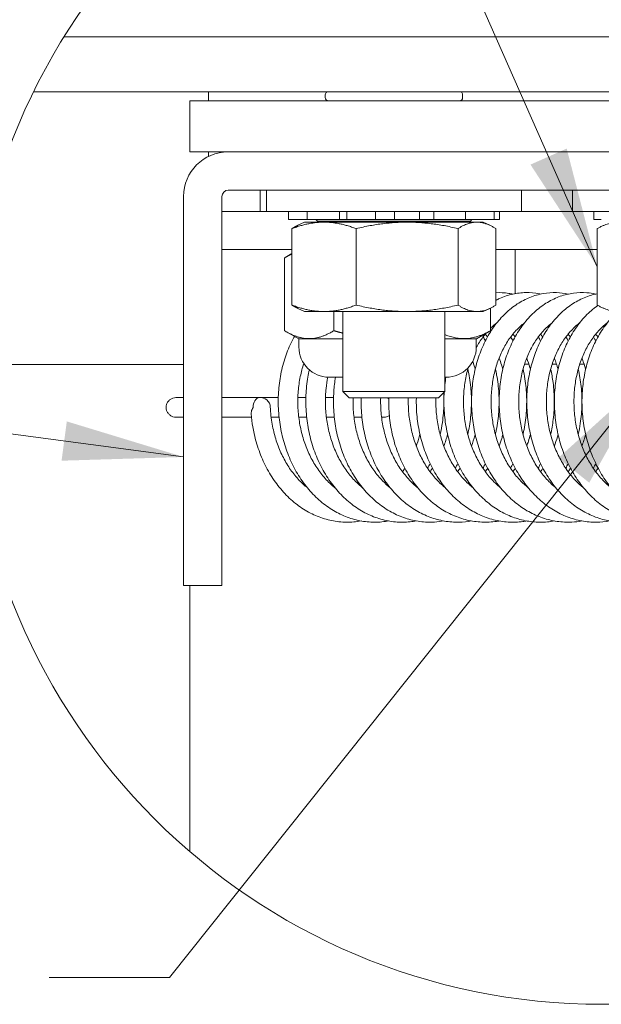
# Model space of a CAD drawing. Header units: inches. Extents: x 15 to 394, y 11 to 241.
# Tile 61 of 83: x 366 to 377, y 56 to 75. Entities that reach past the tile are written whole.
import ezdxf

# ---------------------------------------------------------------- set-up
doc = ezdxf.new("R2010")
doc.units = ezdxf.units.IN
doc.header["$LTSCALE"] = 24
doc.header["$MEASUREMENT"] = 0
doc.layers.get('0').update_dxf_attribs({"lineweight": 0})
for name, color, linetype, lineweight in [('Detail Boundary (ANSI)', 7, 'Continuous', 5), ('Hatch (ANSI)', 7, 'Continuous', 5), ('Symbol (ANSI)', 7, 'Continuous', 5), ('Visible (ANSI)', 7, 'Continuous', 5)]:
    doc.layers.add(name, color=color, linetype=linetype, lineweight=lineweight)
doc.styles.add('ROMANS', font='tahoma.ttf')
doc.dimstyles.new('Default (ANSI)$7', dxfattribs={"dimscale": 24, "dimtxt": 0.07, "dimasz": 0.098425, "dimexe": 0.125, "dimexo": 0.0625, "dimgap": 0.031496, "dimtad": 0, "dimtih": 1, "dimtoh": 1, "dimrnd": 1e-08, "dimzin": 0, "dimdsep": 46, "dimtxsty": 'ROMANS', "dimblk": 'Filled-1', "dimcen": 0.09, "dimdle": 0.393701, "dimclrd": 256, "dimclre": 256, "dimclrt": 256, "dimadec": 0, "dimazin": 0, "dimtfac": 0.928571, "dimtofl": 0, "dimtmove": 0, "dimatfit": 3, "dimfxl": 0, "dimtolj": 1, "dimtzin": 0, "dimlwd": -1, "dimlwe": -1, "dimarcsym": 0})

# ---------------------------------------------------------------- blocks, each defined once
blk = doc.blocks.new('Filled-1')
at = {"color": 0}
for p, q in [((0, 0), (-1, 0.1786)), ((-1, 0.1786), (-1, -0.1786)), ((-1, 0), (0, 0)), ((-1, -0.1786), (0, 0))]:
    blk.add_line(p, q, dxfattribs=at)
at = {"color": 0, "flags": 128}
blk.add_lwpolyline([(-1, -0.1786), (0, 0)], dxfattribs=at)
at = {"color": 0}
blk.add_solid([(-1, -0.1786), (0, 0), (-1, 0.1786), (-1, -0.1786)], dxfattribs=at)
blk = doc.blocks.new('2dTransSymbol1')
at = {"layer": 'Detail Boundary (ANSI)'}
blk.add_circle((15.71051, 2.83423), 0.51744, dxfattribs=at)

msp = doc.modelspace()

# ---------------------------------------------------------------- hatches: boundary and pattern name
at = {"layer": 'Hatch (ANSI)'}
h = msp.add_hatch(dxfattribs=at)
h.set_pattern_fill('ANSI31', color=256, scale=192, style=0)
edge = h.paths.add_edge_path()
edge.add_ellipse((377.0523, 68.0216), major_axis=(-11.1494, 5.4692), ratio=1, start_angle=354.34512, end_angle=360)
edge.add_line((365.903, 73.4908), (385.2176, 73.4908))
edge.add_ellipse((385.2176, 72.7408), major_axis=(0, 0.75), ratio=1, start_angle=270, end_angle=360, ccw=False)
edge.add_line((385.9676, 72.7408), (385.9676, 59.3764))
edge.add_ellipse((377.0523, 68.0216), major_axis=(9.9873, -7.3807), ratio=1, start_angle=352.34615, end_angle=360)
edge.add_line((387.0396, 60.6409), (387.0396, 72.7408))
edge.add_ellipse((385.2176, 72.7408), major_axis=(1.822, 0), ratio=1, start_angle=0, end_angle=90)
edge.add_line((385.2176, 74.5628), (366.4961, 74.5628))

# ---------------------------------------------------------------- linework, layer by layer
at = {"layer": 'Visible (ANSI)'}
for p, q in [((385.2176, 74.5628), (366.4961, 74.5628)), ((365.903, 73.4908), (385.2176, 73.4908)), ((371.6196, 73.3748), (371.6196, 73.4268)), ((374.3156, 73.3748), (374.3156, 73.4268)), ((368.9676, 73.3108), (368.9676, 72.3108)), ((382.9676, 73.3108), (368.9676, 73.3108)), ((368.9676, 72.3108), (382.9676, 72.3108)), ((382.8436, 72.3108), (369.7184, 72.3108)), ((368.8436, 65.3108), (368.8436, 71.436)), ((369.5936, 71.436), (369.5936, 65.3108)), ((369.7184, 71.5608), (382.8436, 71.5608)), ((370.3436, 71.1448), (370.3436, 71.5608)), ((370.4676, 71.5608), (370.4676, 71.1448)), ((375.4676, 71.5608), (375.4676, 71.1448)), ((376.4676, 71.5608), (376.4676, 71.1448)), ((369.5936, 71.1448), (370.4676, 71.1448)), ((375.4676, 71.1448), (370.4676, 71.1448)), ((370.8997, 71.1448), (370.8997, 70.9848)), ((371.267, 71.1448), (371.267, 70.9848)), ((371.9013, 71.1448), (371.9013, 70.9848)), ((372.0471, 71.1448), (372.0471, 70.9848)), ((372.6082, 71.1448), (372.6082, 70.9848)), ((372.9763, 70.9848), (372.9763, 71.1448)), ((373.4696, 71.1448), (373.4696, 70.9848)), ((373.7513, 70.9848), (373.7513, 71.1448)), ((374.3689, 71.1448), (374.3689, 70.9848)), ((374.9356, 71.1448), (374.9356, 70.9848)), ((375.0355, 71.1448), (375.0355, 70.9848)), ((375.4676, 71.1448), (376.4676, 71.1448)), ((381.4676, 71.1448), (376.4676, 71.1448)), ((376.8907, 71.1448), (376.8907, 70.9848)), ((370.9015, 70.9848), (370.8997, 70.9848)), ((370.9015, 70.9848), (370.9191, 70.9848)), ((371.1009, 70.9848), (370.9191, 70.9848)), ((371.2176, 70.9336), (371.0858, 70.8721)), ((371.1009, 70.9848), (371.267, 70.9848)), ((374.7176, 70.9336), (371.2176, 70.9336)), ((371.3017, 70.9848), (371.267, 70.9848)), ((371.3017, 70.9848), (371.3763, 70.9848)), ((371.6012, 70.9848), (371.3763, 70.9848)), ((371.4677, 70.9549), (371.44, 70.9848)), ((374.4676, 70.9549), (371.4677, 70.9549)), ((371.4677, 70.9336), (371.4677, 70.9549)), ((371.6012, 70.9848), (371.9013, 70.9848)), ((372.0471, 70.9848), (371.9013, 70.9848)), ((372.1483, 70.9848), (372.0471, 70.9848)), ((372.1483, 70.9848), (372.26, 70.9848)), ((372.4675, 70.9848), (372.26, 70.9848)), ((372.4675, 70.9848), (372.6082, 70.9848)), ((372.9763, 70.9848), (372.6082, 70.9848)), ((372.9763, 70.9848), (373.0327, 70.9848)), ((373.2145, 70.9848), (373.0327, 70.9848)), ((373.2145, 70.9848), (373.3332, 70.9848)), ((373.4696, 70.9848), (373.3332, 70.9848)), ((373.7513, 70.9848), (373.4696, 70.9848)), ((373.7513, 70.9848), (373.9897, 70.9848)), ((374.2145, 70.9848), (373.9897, 70.9848)), ((374.2145, 70.9848), (374.3085, 70.9848)), ((374.3689, 70.9848), (374.3085, 70.9848)), ((374.3689, 70.9848), (374.6729, 70.9848)), ((374.4676, 70.9549), (374.4953, 70.9848)), ((374.4676, 70.9336), (374.4676, 70.9549)), ((374.8804, 70.9848), (374.6729, 70.9848)), ((374.7176, 70.9336), (374.8494, 70.8721)), ((374.8804, 70.9848), (374.9245, 70.9848)), ((374.9356, 70.9848), (374.9245, 70.9848)), ((375.0355, 70.9848), (374.9356, 70.9848)), ((377.0354, 70.9848), (376.8907, 70.9848)), ((370.9684, 70.8071), (370.9684, 69.3081)), ((372.2257, 70.8071), (372.2257, 69.3081)), ((374.2249, 70.8071), (374.2249, 69.3081)), ((374.9669, 69.3081), (374.9669, 70.8071)), ((376.9557, 70.8071), (376.9557, 69.3081)), ((370.9684, 70.3948), (369.5936, 70.3948)), ((370.9684, 70.3174), (370.8513, 70.2498)), ((376.9557, 70.3948), (374.9669, 70.3948)), ((375.3436, 70.3948), (375.3436, 69.5318)), ((370.8237, 70.2335), (370.8237, 68.8061)), ((371.2176, 69.1816), (371.0858, 69.2431)), ((374.7176, 69.1816), (371.2176, 69.1816)), ((371.7892, 69.1816), (371.7892, 68.8061)), ((371.9676, 67.6164), (371.9676, 69.1816)), ((373.9676, 67.6164), (373.9676, 69.1816)), ((374.7176, 69.1816), (374.8494, 69.2431)), ((374.8635, 69.2498), (374.8635, 68.8061)), ((371.1025, 68.6448), (370.8513, 68.7898)), ((374.5847, 68.6448), (374.8359, 68.7898)), ((371.1025, 68.6448), (371.9676, 68.6448)), ((371.1042, 68.4868), (371.1042, 68.6448)), ((373.9676, 68.6448), (374.5847, 68.6448)), ((374.5842, 68.4868), (374.5842, 68.6448)), ((375.3436, 68.6857), (375.3436, 68.6829)), ((364.6344, 68.1454), (368.8436, 68.1454)), ((375.6147, 68.1528), (375.5302, 68.1528)), ((376.1562, 68.1528), (376.0718, 68.1528)), ((376.6978, 68.1528), (376.6133, 68.1528)), ((371.9676, 67.8948), (371.6962, 67.8948)), ((373.9922, 67.8948), (373.9676, 67.8948)), ((371.9676, 67.6164), (373.9676, 67.6164)), ((372.0932, 67.4908), (371.9676, 67.6164)), ((373.842, 67.4908), (373.9676, 67.6164)), ((368.694, 67.4944), (368.8436, 67.4944)), ((370.3398, 67.4944), (369.5936, 67.4944)), ((370.3645, 67.4944), (370.7004, 67.4944)), ((371.0845, 67.4944), (371.2419, 67.4944)), ((371.6261, 67.4944), (371.7835, 67.4944)), ((373.842, 67.4908), (372.0932, 67.4908)), ((368.8436, 67.1112), (368.694, 67.1112)), ((370.1738, 67.1112), (369.5936, 67.1112)), ((370.7154, 67.1112), (370.5603, 67.1112)), ((371.2569, 67.1112), (371.1018, 67.1112)), ((371.7985, 67.1112), (371.6434, 67.1112)), ((372.34, 67.1112), (372.1849, 67.1112)), ((372.7755, 67.1112), (372.7265, 67.1112)), ((368.8436, 63.8108), (368.8436, 65.3108)), ((369.5936, 65.3108), (369.5936, 63.8108)), ((368.8436, 63.8108), (369.5936, 63.8108)), ((368.9676, 58.5951), (368.9676, 63.8108))]:
    msp.add_line(p, q, dxfattribs=at)
for centre, radius, start, end in [((371.6836, 73.4268), 0.064, 90, 180), ((371.6836, 73.3748), 0.064, 180, 270), ((374.2516, 73.4268), 0.064, 0, 90), ((374.2516, 73.3748), 0.064, 270, 0), ((369.7184, 71.436), 0.8748, 90, 180), ((369.7184, 71.436), 0.1248, 90, 180), ((371.6962, 68.4868), 0.592, 180, 270), ((373.9922, 68.4868), 0.592, 270, 0), ((370.3521, 67.3028), 0.192, 2.39814, 95.67045)]:
    msp.add_arc(centre, radius, start, end, dxfattribs=at)
for centre, major_axis, ratio, start_param, end_param in [((369.3289, 71.1375), (0, -2.9921), 0.0012735, 2.383762, 2.475896), ((369.3289, 71.1375), (0, -2.9921), 0.0012735, 1.9413366, 1.9737294), ((370.3521, 67.3028), (-0.019, 0.1911), 0.7588299, 0, 1.4955923), ((372.7755, 67.3028), (0, 0.1916), 0.9852971, 0.1942101, 0.3610679), ((372.7755, 67.3028), (0, 0.1916), 0.9852971, 5.7832316, 6.0889752), ((372.7755, 67.3028), (0, 0.1916), 0.9852971, 2.8743649, 3.7183163)]:
    msp.add_ellipse(centre, major_axis=major_axis, ratio=ratio, start_param=start_param, end_param=end_param, dxfattribs=at)
for points, weights in [([(370.9684, 70.8071), (371.5971, 71.0427), (372.2257, 70.8071)], [1, 1.15470053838, 1]), ([(371.0858, 70.8721), (371.0292, 70.8457), (370.9684, 70.8071)], [1.03838962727, 1.02245385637, 1]), ([(372.2257, 70.8071), (373.2253, 71.0427), (374.2249, 70.8071)], [1, 1.15470053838, 1]), ([(374.2249, 70.8071), (374.5959, 71.0427), (374.9669, 70.8071)], [1, 1.15470053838, 1]), ([(376.9557, 70.8071), (377.3748, 71.0427), (377.794, 70.8071)], [1, 1.15470053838, 1]), ([(370.9684, 70.3103), (370.8985, 70.2787), (370.8237, 70.2335)], [1.03673668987, 1.02135442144, 1.00016401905]), ([(370.9684, 69.3081), (371.0292, 69.2695), (371.0858, 69.2431)], [1, 1.02245385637, 1.03838962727]), ([(372.2257, 69.3081), (371.5971, 69.0725), (370.9684, 69.3081)], [1, 1.15470053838, 1]), ([(374.2249, 69.3081), (373.2253, 69.0725), (372.2257, 69.3081)], [1, 1.15470053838, 1]), ([(374.9669, 69.3081), (374.5959, 69.0725), (374.2249, 69.3081)], [1, 1.15470053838, 1]), ([(377.794, 69.3081), (377.3748, 69.0725), (376.9557, 69.3081)], [1, 1.15470053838, 1]), ([(370.8237, 68.8061), (371.3065, 68.5147), (371.7892, 68.8061)], [1.00014442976, 1.1547635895, 1.00014440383]), ([(371.7892, 68.8061), (371.8803, 68.7799), (371.9676, 68.7582)], [1.00014440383, 1.0123714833, 1.02266476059]), ([(373.9676, 68.7295), (374.4004, 68.5498), (374.8635, 68.8061)], [1.03662795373, 1.13363447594, 1.00014440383]), ([(374.8635, 68.8061), (374.8496, 68.7978), (374.8359, 68.7898)], [1.00014440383, 1.0040133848, 1.00768874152])]:
    msp.add_rational_spline(points, weights, degree=2, dxfattribs=at)
for points, knots in [([(376.6555, 65.0771), (376.5903, 65.0653), (376.5245, 65.0578), (376.3619, 65.0499), (376.265, 65.0545), (376.0729, 65.082), (375.9778, 65.1049), (375.791, 65.1688), (375.6994, 65.2098), (375.5217, 65.3092), (375.4357, 65.3678), (375.2713, 65.5011), (375.193, 65.5761), (375.0464, 65.7405), (374.9782, 65.8301), (374.8535, 66.0214), (374.7972, 66.1232), (374.6979, 66.3362), (374.655, 66.4473), (374.5836, 66.6761), (374.5551, 66.7937), (374.513, 67.0322), (374.4995, 67.1531), (374.4876, 67.3952), (374.4893, 67.5164), (374.5077, 67.7559), (374.5244, 67.8743), (374.5725, 68.1053), (374.6038, 68.2179), (374.6803, 68.4344), (374.7255, 68.5383), (374.8285, 68.7345), (374.8863, 68.8269), (375.0129, 68.9973), (375.0816, 69.0754), (375.2279, 69.215), (375.3053, 69.2766), (375.4662, 69.3815), (375.5495, 69.425), (375.7195, 69.493), (375.806, 69.5178), (375.9799, 69.5486), (376.0673, 69.555), (376.2317, 69.5497), (376.3088, 69.54), (376.3848, 69.5234)], [29.7013189, 29.7013189, 29.7013189, 29.7013189, 29.8061206, 29.8061206, 29.9595249, 29.9595249, 30.1132972, 30.1132972, 30.2687587, 30.2687587, 30.4266468, 30.4266468, 30.5869829, 30.5869829, 30.7492716, 30.7492716, 30.9128479, 30.9128479, 31.0771426, 31.0771426, 31.2417796, 31.2417796, 31.4065561, 31.4065561, 31.5713803, 31.5713803, 31.7362026, 31.7362026, 31.9009433, 31.9009433, 32.0654059, 32.0654059, 32.229167, 32.229167, 32.3914735, 32.3914735, 32.5512728, 32.5512728, 32.7075704, 32.7075704, 32.8601059, 32.8601059, 33.0098474, 33.0098474, 33.1427266, 33.1427266, 33.1427266, 33.1427266]), ([(374.9669, 69.5512), (375.0516, 69.5555), (375.1368, 69.5512), (375.2479, 69.5342), (375.2749, 69.5292), (375.3017, 69.5234)], [45.51639052, 45.51639052, 45.51639052, 45.51639052, 45.6622271, 45.6622271, 45.70908596, 45.70908596, 45.70908596, 45.70908596]), ([(374.9669, 69.4009), (374.9911, 69.4136), (375.0157, 69.4255), (375.1237, 69.4741), (375.2097, 69.5029), (375.3832, 69.5415), (375.4705, 69.5517), (375.6446, 69.5537), (375.7313, 69.5457), (375.8256, 69.5271), (375.8344, 69.5253), (375.8432, 69.5234)], [38.91243316, 38.91243316, 38.91243316, 38.91243316, 38.95808351, 38.95808351, 39.1113761, 39.1113761, 39.26156651, 39.26156651, 39.41048612, 39.41048612, 39.42590749, 39.42590749, 39.42590749, 39.42590749]), ([(377.1971, 65.0771), (377.1117, 65.0617), (377.0252, 65.0536), (376.8421, 65.0521), (376.7454, 65.0605), (376.5542, 65.0958), (376.4596, 65.1226), (376.2744, 65.194), (376.1839, 65.2388), (376.0086, 65.3455), (375.924, 65.4077), (375.763, 65.5479), (375.6867, 65.6261), (375.5444, 65.7966), (375.4785, 65.889), (375.359, 66.0853), (375.3054, 66.1893), (375.2118, 66.4061), (375.1719, 66.5189), (375.1065, 66.7502), (375.0811, 66.8688), (375.0454, 67.1085), (375.0351, 67.2298), (375.0296, 67.4718), (375.0345, 67.5927), (375.0592, 67.8309), (375.0791, 67.9483), (375.1333, 68.1768), (375.1676, 68.2878), (375.2499, 68.5005), (375.2978, 68.6022), (375.4061, 68.7934), (375.4663, 68.883), (375.5975, 69.0472), (375.6682, 69.1221), (375.818, 69.2546), (375.8969, 69.3125), (376.0602, 69.4096), (376.1445, 69.4493), (376.3157, 69.5094), (376.4025, 69.5303), (376.5767, 69.5533), (376.664, 69.5558), (376.8096, 69.5447), (376.8683, 69.5361), (376.9263, 69.5234)], [23.4181248, 23.4181248, 23.4181248, 23.4181248, 23.5553629, 23.5553629, 23.7087193, 23.7087193, 23.8627529, 23.8627529, 24.0186897, 24.0186897, 24.1771149, 24.1771149, 24.3379155, 24.3379155, 24.500531, 24.500531, 24.6643002, 24.6643002, 24.8286919, 24.8286919, 24.9933705, 24.9933705, 25.1581623, 25.1581623, 25.3229901, 25.3229901, 25.4878042, 25.4878042, 25.6525084, 25.6525084, 25.8168681, 25.8168681, 25.9803969, 25.9803969, 26.142268, 26.142268, 26.3013974, 26.3013974, 26.4568849, 26.4568849, 26.6087073, 26.6087073, 26.7580919, 26.7580919, 26.8595372, 26.8595372, 26.8595372, 26.8595372]), ([(377.7386, 65.0771), (377.7288, 65.0753), (377.719, 65.0737), (377.6131, 65.0567), (377.516, 65.0505), (377.3225, 65.0567), (377.2261, 65.0691), (377.0358, 65.112), (376.9419, 65.1426), (376.7585, 65.2216), (376.669, 65.2702), (376.4964, 65.3841), (376.4134, 65.4498), (376.2559, 65.5967), (376.1816, 65.6781), (376.0438, 65.8545), (375.9804, 65.9495), (375.8661, 66.1507), (375.8153, 66.2568), (375.7275, 66.4771), (375.6906, 66.5914), (375.6314, 66.825), (375.6092, 66.9444), (375.5798, 67.1851), (375.5727, 67.3065), (375.5737, 67.5483), (375.5817, 67.6687), (375.6128, 67.9053), (375.6357, 68.0216), (375.696, 68.2472), (375.7333, 68.3565), (375.8213, 68.5652), (375.8719, 68.6645), (375.9853, 68.8505), (376.0479, 68.9372), (376.1834, 69.0951), (376.2561, 69.1665), (376.4092, 69.2918), (376.4895, 69.3459), (376.6549, 69.4354), (376.7399, 69.471), (376.8694, 69.5103), (376.9124, 69.521), (376.9557, 69.5294)], [17.1349353, 17.1349353, 17.1349353, 17.1349353, 17.1506928, 17.1506928, 17.3045683, 17.3045683, 17.4579449, 17.4579449, 17.6122958, 17.6122958, 17.7687342, 17.7687342, 17.9276906, 17.9276906, 18.0889292, 18.0889292, 18.2518412, 18.2518412, 18.4157796, 18.4157796, 18.5802535, 18.5802535, 18.7449661, 18.7449661, 18.9097699, 18.9097699, 19.0745994, 19.0745994, 19.2394014, 19.2394014, 19.4040591, 19.4040591, 19.5682945, 19.5682945, 19.731554, 19.731554, 19.8929399, 19.8929399, 20.0513565, 20.0513565, 20.2060313, 20.2060313, 20.2814427, 20.2814427, 20.2814427, 20.2814427]), ([(378.2802, 65.0771), (378.2501, 65.0717), (378.2198, 65.0671), (378.0932, 65.052), (377.9961, 65.0498), (377.803, 65.0638), (377.707, 65.08), (377.5178, 65.1306), (377.4247, 65.1651), (377.2432, 65.2516), (377.1549, 65.3038), (376.9851, 65.425), (376.9038, 65.4941), (376.7501, 65.6476), (376.678, 65.7321), (376.5448, 65.9141), (376.4839, 66.0117), (376.375, 66.2173), (376.327, 66.3254), (376.2452, 66.5491), (376.2113, 66.6647), (376.1583, 66.9003), (376.1393, 67.0204), (376.1163, 67.2618), (376.1124, 67.3833), (376.1197, 67.6245), (376.1309, 67.7442), (376.1682, 67.9791), (376.1943, 68.0941), (376.2606, 68.3166), (376.3008, 68.4241), (376.3943, 68.6284), (376.4476, 68.7253), (376.566, 68.9058), (376.6309, 68.9894), (376.7705, 69.1408), (376.845, 69.2088), (376.9387, 69.2794), (376.9536, 69.2903), (376.9687, 69.3009)], [10.8517558, 10.8517558, 10.8517558, 10.8517558, 10.9001035, 10.9001035, 11.0537508, 11.0537508, 11.2072153, 11.2072153, 11.3619343, 11.3619343, 11.5188935, 11.5188935, 11.6783692, 11.6783692, 11.8400175, 11.8400175, 12.0031965, 12.0031965, 12.1672821, 12.1672821, 12.3318251, 12.3318251, 12.4965655, 12.4965655, 12.6613787, 12.6613787, 12.8262077, 12.8262077, 12.9909927, 12.9909927, 13.1555919, 13.1555919, 13.3196788, 13.3196788, 13.4826286, 13.4826286, 13.6434784, 13.6434784, 13.6736056, 13.6736056, 13.6736056, 13.6736056]), ([(378.6024, 65.0537), (378.5282, 65.0512), (378.4539, 65.0541), (378.2837, 65.0733), (378.1882, 65.0935), (378.0004, 65.1517), (377.9081, 65.19), (377.7287, 65.2839), (377.6417, 65.3398), (377.4749, 65.468), (377.3953, 65.5406), (377.2456, 65.7004), (377.1757, 65.7878), (377.0474, 65.9753), (376.9891, 66.0753), (376.8857, 66.2853), (376.8406, 66.3952), (376.7647, 66.6219), (376.7339, 66.7387), (376.6872, 66.9761), (376.6713, 67.0967), (376.6548, 67.3386), (376.6541, 67.4599), (376.6678, 67.7003), (376.6822, 67.8193), (376.7257, 68.052), (376.7548, 68.1657), (376.827, 68.3849), (376.8701, 68.4903), (376.9691, 68.6901), (377.025, 68.7844), (377.1482, 68.9592), (377.2153, 69.0397), (377.3113, 69.1364), (377.3355, 69.1594), (377.3602, 69.1816)], [4.6851449, 4.6851449, 4.6851449, 4.6851449, 4.8029251, 4.8029251, 4.9565433, 4.9565433, 5.1116753, 5.1116753, 5.2691672, 5.2691672, 5.4291458, 5.4291458, 5.5911739, 5.5911739, 5.7545916, 5.7545916, 5.9188042, 5.9188042, 6.083405, 6.083405, 6.2481678, 6.2481678, 6.4129882, 6.4129882, 6.5778143, 6.5778143, 6.7425764, 6.7425764, 6.9071031, 6.9071031, 7.0710137, 7.0710137, 7.2336102, 7.2336102, 7.2868532, 7.2868532, 7.2868532, 7.2868532]), ([(374.8635, 68.8531), (374.8658, 68.8553), (374.868, 68.8575), (374.9076, 68.896), (374.9462, 68.9292), (374.9857, 68.9592)], [38.66013344, 38.66013344, 38.66013344, 38.66013344, 38.66650471, 38.66650471, 38.77313831, 38.77313831, 38.77313831, 38.77313831]), ([(375.603, 65.7266), (375.5526, 65.7669), (375.5038, 65.8113), (375.3962, 65.922), (375.3388, 65.9908), (375.2329, 66.1388), (375.1843, 66.2178), (375.0969, 66.3844), (375.058, 66.4719), (374.991, 66.6532), (374.9628, 66.7471), (374.9178, 66.9387), (374.9009, 67.0365), (374.8788, 67.2336), (374.8735, 67.3329), (374.8747, 67.5304), (374.8812, 67.6286), (374.9055, 67.8212), (374.9233, 67.9157), (374.9695, 68.0984), (374.998, 68.1867), (375.0646, 68.3549), (375.1028, 68.4348), (375.1875, 68.5843), (375.2341, 68.654), (375.3345, 68.7815), (375.3883, 68.8394), (375.4716, 68.9149), (375.4992, 68.9379), (375.5272, 68.9592)], [30.4209986, 30.4209986, 30.4209986, 30.4209986, 30.5427592, 30.5427592, 30.700827, 30.700827, 30.8573845, 30.8573845, 31.013163, 31.013163, 31.1685961, 31.1685961, 31.3239031, 31.3239031, 31.4791705, 31.4791705, 31.6344177, 31.6344177, 31.7896523, 31.7896523, 31.9449287, 31.9449287, 32.1004274, 32.1004274, 32.256572, 32.256572, 32.4141974, 32.4141974, 32.4899501, 32.4899501, 32.4899501, 32.4899501]), ([(376.1445, 65.7265), (376.0813, 65.7772), (376.0206, 65.8342), (375.9039, 65.9617), (375.8482, 66.0326), (375.7457, 66.1845), (375.6989, 66.2654), (375.6153, 66.4352), (375.5785, 66.5241), (375.5157, 66.7078), (375.4897, 66.8026), (375.449, 66.9957), (375.4344, 67.094), (375.4168, 67.2916), (375.4138, 67.3908), (375.4196, 67.5878), (375.4283, 67.6854), (375.4569, 67.8765), (375.4769, 67.9699), (375.5273, 68.1502), (375.5577, 68.237), (375.628, 68.4019), (375.6679, 68.4799), (375.7559, 68.6254), (375.804, 68.6929), (375.9071, 68.8158), (375.9622, 68.8712), (376.0358, 68.9334), (376.0522, 68.9466), (376.0688, 68.9592)], [24.1378072, 24.1378072, 24.1378072, 24.1378072, 24.2905281, 24.2905281, 24.4482285, 24.4482285, 24.6045872, 24.6045872, 24.7602724, 24.7602724, 24.9156689, 24.9156689, 25.0709643, 25.0709643, 25.2262274, 25.2262274, 25.381471, 25.381471, 25.5367068, 25.5367068, 25.6920067, 25.6920067, 25.8475878, 25.8475878, 26.0039392, 26.0039392, 26.1619985, 26.1619985, 26.2067706, 26.2067706, 26.2067706, 26.2067706]), ([(376.6861, 65.7265), (376.6761, 65.7345), (376.6662, 65.7427), (376.5912, 65.8059), (376.5289, 65.8677), (376.4126, 66.0027), (376.3585, 66.0757), (376.2595, 66.2314), (376.2146, 66.3139), (376.135, 66.4868), (376.1002, 66.577), (376.0416, 66.7629), (376.0177, 66.8585), (375.9815, 67.0529), (375.9691, 67.1516), (375.9561, 67.3495), (375.9554, 67.4486), (375.9657, 67.6448), (375.9767, 67.7419), (376.0096, 67.9312), (376.0317, 68.0236), (376.0861, 68.2012), (376.1185, 68.2864), (376.1925, 68.4478), (376.2341, 68.5239), (376.3252, 68.6653), (376.3748, 68.7304), (376.4805, 68.8487), (376.5368, 68.9016), (376.6002, 68.9515), (376.6052, 68.9554), (376.6103, 68.9592)], [17.8546186, 17.8546186, 17.8546186, 17.8546186, 17.8787201, 17.8787201, 18.0382091, 18.0382091, 18.1955801, 18.1955801, 18.3517652, 18.3517652, 18.5073713, 18.5073713, 18.6627381, 18.6627381, 18.8180244, 18.8180244, 18.9732835, 18.9732835, 19.1285237, 19.1285237, 19.2837633, 19.2837633, 19.4390946, 19.4390946, 19.5947761, 19.5947761, 19.7513692, 19.7513692, 19.9099217, 19.9099217, 19.9235908, 19.9235908, 19.9235908, 19.9235908]), ([(377.2276, 65.7265), (377.2047, 65.7449), (377.1821, 65.7641), (377.0961, 65.8415), (377.0353, 65.9056), (376.9222, 66.0449), (376.8698, 66.1199), (376.7745, 66.2792), (376.7315, 66.3634), (376.6558, 66.5391), (376.6231, 66.6306), (376.5688, 66.8185), (376.5471, 66.9149), (376.5154, 67.1104), (376.5053, 67.2094), (376.4968, 67.4073), (376.4984, 67.5063), (376.5132, 67.7016), (376.5263, 67.7979), (376.5636, 67.9853), (376.5877, 68.0764), (376.6461, 68.2512), (376.6804, 68.3349), (376.7579, 68.4926), (376.8012, 68.5667), (376.8953, 68.7038), (376.9463, 68.7667), (377.0486, 68.8739), (377.0994, 68.9194), (377.1518, 68.9592)], [11.5714368, 11.5714368, 11.5714368, 11.5714368, 11.6268215, 11.6268215, 11.7858106, 11.7858106, 11.9428877, 11.9428877, 12.098922, 12.098922, 12.2544618, 12.2544618, 12.4098047, 12.4098047, 12.5650836, 12.5650836, 12.7203389, 12.7203389, 12.8755763, 12.8755763, 13.0308227, 13.0308227, 13.1861948, 13.1861948, 13.3419975, 13.3419975, 13.4988715, 13.4988715, 13.6404038, 13.6404038, 13.6404038, 13.6404038]), ([(374.584, 68.4741), (374.6235, 68.5476), (374.667, 68.6164), (374.7322, 68.7046), (374.7512, 68.7288), (374.7707, 68.7522)], [38.35938616, 38.35938616, 38.35938616, 38.35938616, 38.50925918, 38.50925918, 38.5687269, 38.5687269, 38.5687269, 38.5687269]), ([(375.8432, 68.7394), (375.8436, 68.7389), (375.844, 68.7385), (375.8586, 68.7206), (375.8724, 68.7028), (375.8861, 68.6845)], [46.265016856, 46.265016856, 46.265016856, 46.265016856, 46.266254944, 46.266254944, 46.30981594, 46.30981594, 46.30981594, 46.30981594]), ([(376.3848, 68.7394), (376.3952, 68.7266), (376.4055, 68.7136), (376.4197, 68.6951), (376.4237, 68.6898), (376.4276, 68.6845)], [39.981832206, 39.981832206, 39.981832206, 39.981832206, 40.014009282, 40.014009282, 40.026631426, 40.026631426, 40.026631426, 40.026631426]), ([(372.8648, 65.0771), (372.8453, 65.0736), (372.8258, 65.0705), (372.7101, 65.0542), (372.613, 65.0498), (372.4196, 65.0598), (372.3234, 65.074), (372.1337, 65.1205), (372.0402, 65.153), (371.8576, 65.2355), (371.7687, 65.2859), (371.5973, 65.4032), (371.5151, 65.4706), (371.3594, 65.6206), (371.2862, 65.7035), (371.1505, 65.8825), (371.0883, 65.9788), (370.9766, 66.1821), (370.9271, 66.2892), (370.8421, 66.5111), (370.8066, 66.6261), (370.7504, 66.8607), (370.7296, 66.9804), (370.7033, 67.2215), (370.6977, 67.3429), (370.7017, 67.5845), (370.7113, 67.7046), (370.7453, 67.9404), (370.7697, 68.0561), (370.8328, 68.2803), (370.8715, 68.3887), (370.9474, 68.5618), (370.981, 68.6292), (371.0175, 68.6939)], [73.6836051, 73.6836051, 73.6836051, 73.6836051, 73.7148338, 73.7148338, 73.8685933, 73.8685933, 74.0220033, 74.0220033, 74.1765228, 74.1765228, 74.3332063, 74.3332063, 74.4924108, 74.4924108, 74.6538475, 74.6538475, 74.8168897, 74.8168897, 74.9809005, 74.9809005, 75.1454087, 75.1454087, 75.3101353, 75.3101353, 75.4749439, 75.4749439, 75.6397734, 75.6397734, 75.804568, 75.804568, 75.9691996, 75.9691996, 76.0800007, 76.0800007, 76.0800007, 76.0800007]), ([(376.8835, 68.6845), (376.8925, 68.6683), (376.9013, 68.6519), (376.9155, 68.6249), (376.9209, 68.6143), (376.9263, 68.6037)], [40.164284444, 40.164284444, 40.164284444, 40.164284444, 40.191911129, 40.191911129, 40.209489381, 40.209489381, 40.209489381, 40.209489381]), ([(371.8122, 65.7265), (371.7858, 65.7477), (371.7599, 65.7699), (371.671, 65.8513), (371.6107, 65.916), (371.4985, 66.0564), (371.4465, 66.1319), (371.3522, 66.2921), (371.3097, 66.3768), (371.2351, 66.5532), (371.2029, 66.645), (371.1497, 66.8334), (371.1287, 66.9301), (371.0981, 67.1258), (371.0886, 67.2249), (371.0814, 67.4228), (371.0836, 67.5217), (371.0996, 67.7167), (371.1133, 67.8128), (371.1506, 67.9943), (371.1736, 68.08), (371.201, 68.1623)], [74.4032904, 74.4032904, 74.4032904, 74.4032904, 74.4670222, 74.4670222, 74.6258851, 74.6258851, 74.7828894, 74.7828894, 74.9388869, 74.9388869, 75.0944108, 75.0944108, 75.2497482, 75.2497482, 75.4050255, 75.4050255, 75.5602797, 75.5602797, 75.7155164, 75.7155164, 75.8617903, 75.8617903, 75.8617903, 75.8617903]), ([(374.5134, 68.206), (374.5155, 68.2), (374.5176, 68.194), (374.5352, 68.1435), (374.5493, 68.098), (374.5621, 68.0517)], [65.483791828, 65.483791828, 65.483791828, 65.483791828, 65.494612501, 65.494612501, 65.57428942, 65.57428942, 65.57428942, 65.57428942]), ([(375.0309, 68.2698), (375.048, 68.2265), (375.0638, 68.1822), (375.0873, 68.1088), (375.0957, 68.0804), (375.1036, 68.0517)], [59.16184144, 59.16184144, 59.16184144, 59.16184144, 59.2417197, 59.2417197, 59.29110263, 59.29110263, 59.29110263, 59.29110263]), ([(375.5725, 68.2698), (375.596, 68.2101), (375.6172, 68.1484), (375.639, 68.0738), (375.6421, 68.0628), (375.6452, 68.0517)], [52.87865685, 52.87865685, 52.87865685, 52.87865685, 52.98881313, 52.98881313, 53.0079172, 53.0079172, 53.0079172, 53.0079172]), ([(376.6555, 68.2698), (376.6588, 68.2615), (376.662, 68.2533), (376.6889, 68.1826), (376.71, 68.118), (376.7283, 68.0517)], [40.31228687, 40.31228687, 40.31228687, 40.31228687, 40.32750721, 40.32750721, 40.4415483, 40.4415483, 40.4415483, 40.4415483]), ([(373.4063, 65.0771), (373.3666, 65.0699), (373.3267, 65.0643), (373.1902, 65.0507), (373.0931, 65.0503), (372.9002, 65.068), (372.8045, 65.0861), (372.6159, 65.1403), (372.5232, 65.1766), (372.3427, 65.2666), (372.255, 65.3206), (372.0866, 65.4451), (372.006, 65.5159), (371.8543, 65.6724), (371.7831, 65.7583), (371.6523, 65.9429), (371.5926, 66.0417), (371.4863, 66.2494), (371.4397, 66.3584), (371.3606, 66.5835), (371.3282, 66.6997), (371.2782, 66.9362), (371.2607, 67.0565), (371.2407, 67.2983), (371.2383, 67.4197), (371.2487, 67.6605), (371.2614, 67.7799), (371.2898, 67.9445), (371.2992, 67.9916), (371.3098, 68.0383)], [67.4004274, 67.4004274, 67.4004274, 67.4004274, 67.4642088, 67.4642088, 67.6177701, 67.6177701, 67.7712994, 67.7712994, 67.9262092, 67.9262092, 68.0834199, 68.0834199, 68.2431366, 68.2431366, 68.4049689, 68.4049689, 68.5682646, 68.5682646, 68.7324128, 68.7324128, 68.8969845, 68.8969845, 69.0617361, 69.0617361, 69.226553, 69.226553, 69.3913809, 69.3913809, 69.4584419, 69.4584419, 69.4584419, 69.4584419]), ([(375.0615, 65.7266), (375.0239, 65.7566), (374.9873, 65.7889), (374.8894, 65.8835), (374.8304, 65.9502), (374.7211, 66.0941), (374.6707, 66.1713), (374.5795, 66.3346), (374.5387, 66.4206), (374.4676, 66.5994), (374.4373, 66.6921), (374.3879, 66.8821), (374.3687, 66.9794), (374.3421, 67.1758), (374.3346, 67.275), (374.3312, 67.4728), (374.3354, 67.5714), (374.3553, 67.7654), (374.3709, 67.8608), (374.402, 67.9975), (374.4133, 68.041), (374.4257, 68.0837)], [36.7041825, 36.7041825, 36.7041825, 36.7041825, 36.7948938, 36.7948938, 36.9533693, 36.9533693, 37.1101532, 37.1101532, 37.2660412, 37.2660412, 37.421519, 37.421519, 37.5768406, 37.5768406, 37.7321129, 37.7321129, 37.8873639, 37.8873639, 38.042599, 38.042599, 38.1167013, 38.1167013, 38.1167013, 38.1167013]), ([(374.4167, 68.0517), (374.4199, 68.0377), (374.4231, 68.0237), (374.451, 67.8945), (374.4685, 67.7764), (374.4886, 67.5372), (374.4912, 67.4162), (374.4811, 67.174), (374.4684, 67.053), (374.4391, 66.8795), (374.4285, 66.8259), (374.4164, 66.7728)], [71.90681626, 71.90681626, 71.90681626, 71.90681626, 71.92693197, 71.92693197, 72.09166367, 72.09166367, 72.25648404, 72.25648404, 72.42130943, 72.42130943, 72.49566976, 72.49566976, 72.49566976, 72.49566976]), ([(374.9582, 68.0517), (374.9671, 68.0136), (374.9751, 67.9751), (375.0042, 67.82), (375.0186, 67.7011), (375.0324, 67.4608), (375.0317, 67.3394), (375.0152, 67.0974), (374.9993, 66.9768), (374.9704, 66.8295), (374.9644, 66.8011), (374.9579, 66.7728)], [65.62363036, 65.62363036, 65.62363036, 65.62363036, 65.67850583, 65.67850583, 65.84326775, 65.84326775, 66.00809382, 66.00809382, 66.17291421, 66.17291421, 66.21248394, 66.21248394, 66.21248394, 66.21248394]), ([(375.4997, 68.0517), (375.5142, 67.9894), (375.5266, 67.9262), (375.5554, 67.745), (375.5667, 67.6253), (375.5741, 67.3841), (375.5702, 67.2627), (375.5473, 67.0211), (375.5283, 66.901), (375.501, 66.7796), (375.5002, 66.7762), (375.4994, 66.7728)], [59.34044456, 59.34044456, 59.34044456, 59.34044456, 59.43008946, 59.43008946, 59.59487435, 59.59487435, 59.7597033, 59.7597033, 59.92451662, 59.92451662, 59.9292985, 59.9292985, 59.9292985, 59.9292985]), ([(376.0413, 68.0517), (376.0614, 67.9653), (376.0774, 67.8771), (376.1047, 67.6694), (376.1128, 67.5491), (376.1138, 67.3073), (376.1067, 67.1859), (376.08, 66.967), (376.063, 66.8691), (376.041, 66.7728)], [53.05725993, 53.05725993, 53.05725993, 53.05725993, 53.18168074, 53.18168074, 53.34648263, 53.34648263, 53.51131207, 53.51131207, 53.64611279, 53.64611279, 53.64611279, 53.64611279]), ([(376.5828, 68.0517), (376.6086, 67.9411), (376.6275, 67.8276), (376.6519, 67.5935), (376.6568, 67.4726), (376.6514, 67.2306), (376.6411, 67.1093), (376.6125, 66.9166), (376.5989, 66.8443), (376.5825, 66.7728)], [46.77407506, 46.77407506, 46.77407506, 46.77407506, 46.93327791, 46.93327791, 47.09809192, 47.09809192, 47.26291976, 47.26291976, 47.36292786, 47.36292786, 47.36292786, 47.36292786]), ([(372.3538, 65.7266), (372.3145, 65.758), (372.2762, 65.7919), (372.177, 65.8886), (372.1182, 65.9555), (372.0094, 66.1), (371.9592, 66.1775), (371.8685, 66.3412), (371.828, 66.4274), (371.7574, 66.6065), (371.7274, 66.6994), (371.6785, 66.8897), (371.6597, 66.987), (371.6337, 67.1835), (371.6264, 67.2828), (371.6237, 67.4805), (371.6282, 67.5791), (371.6463, 67.7502), (371.6574, 67.8235), (371.6718, 67.8953)], [68.1201076, 68.1201076, 68.1201076, 68.1201076, 68.2149785, 68.2149785, 68.3733971, 68.3733971, 68.530149, 68.530149, 68.6860214, 68.6860214, 68.8414926, 68.8414926, 68.9968121, 68.9968121, 69.1520837, 69.1520837, 69.3073342, 69.3073342, 69.4262939, 69.4262939, 69.4262939, 69.4262939]), ([(373.9478, 65.0771), (373.8879, 65.0663), (373.8275, 65.0591), (373.6703, 65.0497), (373.5734, 65.0533), (373.3811, 65.0787), (373.2858, 65.1007), (373.0987, 65.1625), (373.0068, 65.2026), (372.8285, 65.3001), (372.7421, 65.3577), (372.5769, 65.4892), (372.4981, 65.5633), (372.3504, 65.7261), (372.2816, 65.8149), (372.1556, 66.0049), (372.0986, 66.1061), (371.9978, 66.318), (371.9541, 66.4287), (371.8811, 66.6567), (371.8518, 66.774), (371.8081, 67.0122), (371.7937, 67.133), (371.7802, 67.375), (371.781, 67.4963), (371.7959, 67.7101), (371.8071, 67.8032), (371.8227, 67.8948)], [61.1172462, 61.1172462, 61.1172462, 61.1172462, 61.2135172, 61.2135172, 61.3669455, 61.3669455, 61.520659, 61.520659, 61.6760008, 61.6760008, 61.8337475, 61.8337475, 61.9939576, 61.9939576, 62.1561553, 62.1561553, 62.3196766, 62.3196766, 62.4839432, 62.4839432, 62.6485678, 62.6485678, 62.8133397, 62.8133397, 62.9781627, 62.9781627, 63.1072234, 63.1072234, 63.1072234, 63.1072234]), ([(373.9418, 67.5906), (373.9462, 67.518), (373.9479, 67.4449), (373.9449, 67.2507), (373.9355, 67.1294), (373.9072, 66.9298), (373.8926, 66.8508), (373.8748, 66.7728)], [78.40521426, 78.40521426, 78.40521426, 78.40521426, 78.50487436, 78.50487436, 78.66970281, 78.66970281, 78.77885483, 78.77885483, 78.77885483, 78.77885483]), ([(376.114, 65.0771), (376.069, 65.069), (376.0237, 65.0629), (375.8818, 65.0502), (375.7847, 65.0508), (375.592, 65.0706), (375.4963, 65.0897), (375.3081, 65.1459), (375.2156, 65.1832), (375.0357, 65.2752), (374.9483, 65.3301), (374.7807, 65.4565), (374.7006, 65.5281), (374.5499, 65.6863), (374.4794, 65.773), (374.3498, 65.959), (374.2908, 66.0585), (374.1859, 66.2673), (374.1401, 66.3768), (374.0626, 66.6027), (374.031, 66.7192), (373.9826, 66.9561), (373.9659, 67.0766), (373.9477, 67.3184), (373.9461, 67.4398), (373.9529, 67.5746), (373.9537, 67.589), (373.9546, 67.6034)], [35.9845027, 35.9845027, 35.9845027, 35.9845027, 36.0568276, 36.0568276, 36.2103475, 36.2103475, 36.3639191, 36.3639191, 36.5189386, 36.5189386, 36.6762896, 36.6762896, 36.8361379, 36.8361379, 36.9980692, 36.9980692, 37.1614268, 37.1614268, 37.3256079, 37.3256079, 37.4901945, 37.4901945, 37.6549519, 37.6549519, 37.8197706, 37.8197706, 37.8395706, 37.8395706, 37.8395706, 37.8395706]), ([(368.502, 67.3028), (368.502, 67.3229), (368.5051, 67.3429), (368.5176, 67.3811), (368.5268, 67.3992), (368.5504, 67.4317), (368.5648, 67.446), (368.5974, 67.4696), (368.6155, 67.4788), (368.6537, 67.4912), (368.6738, 67.4944), (368.694, 67.4944)], [-3.1415927, -3.1415927, -3.1415927, -3.1415927, -2.8274334, -2.8274334, -2.5132741, -2.5132741, -2.1991149, -2.1991149, -1.8849556, -1.8849556, -1.5707963, -1.5707963, -1.5707963, -1.5707963]), ([(372.8953, 65.7266), (372.8432, 65.7683), (372.7928, 65.8143), (372.6839, 65.9272), (372.6267, 65.9963), (372.5213, 66.1448), (372.4729, 66.2241), (372.386, 66.3912), (372.3475, 66.4789), (372.281, 66.6605), (372.2531, 66.7545), (372.2086, 66.9463), (372.192, 67.0442), (372.1705, 67.2414), (372.1656, 67.3407), (372.1667, 67.4566), (372.167, 67.4737), (372.1675, 67.4908)], [61.8369235, 61.8369235, 61.8369235, 61.8369235, 61.9628305, 61.9628305, 62.1208469, 62.1208469, 62.2773762, 62.2773762, 62.4331414, 62.4331414, 62.5885691, 62.5885691, 62.7438744, 62.7438744, 62.8991412, 62.8991412, 62.9261255, 62.9261255, 62.9261255, 62.9261255]), ([(374.4894, 65.0771), (374.4093, 65.0626), (374.3282, 65.0546), (374.1505, 65.0513), (374.0538, 65.0587), (373.8623, 65.0919), (373.7676, 65.1177), (373.582, 65.1871), (373.4911, 65.231), (373.3152, 65.3358), (373.2302, 65.397), (373.0683, 65.5354), (372.9915, 65.6128), (372.848, 65.7817), (372.7815, 65.8734), (372.6606, 66.0684), (372.6063, 66.1718), (372.5112, 66.3876), (372.4705, 66.5), (372.4035, 66.7307), (372.3773, 66.849), (372.3399, 67.0884), (372.3288, 67.2096), (372.3236, 67.3841), (372.3235, 67.4375), (372.3249, 67.4908)], [54.8340539, 54.8340539, 54.8340539, 54.8340539, 54.9627716, 54.9627716, 55.116134, 55.116134, 55.2700933, 55.2700933, 55.4259024, 55.4259024, 55.5841868, 55.5841868, 55.7448677, 55.7448677, 55.9074003, 55.9074003, 56.0711212, 56.0711212, 56.2354889, 56.2354889, 56.4001573, 56.4001573, 56.5649454, 56.5649454, 56.6377253, 56.6377253, 56.6377253, 56.6377253]), ([(373.4368, 65.7265), (373.3719, 65.7786), (373.3096, 65.8372), (373.1918, 65.9671), (373.1362, 66.0383), (373.0342, 66.1907), (372.9877, 66.2718), (372.9046, 66.442), (372.8681, 66.5311), (372.8058, 66.7151), (372.7801, 66.81), (372.74, 67.0033), (372.7257, 67.1017), (372.7089, 67.2972), (372.7062, 67.3944), (372.709, 67.4908)], [55.5537348, 55.5537348, 55.5537348, 55.5537348, 55.7105871, 55.7105871, 55.8682413, 55.8682413, 56.0245754, 56.0245754, 56.1802492, 56.1802492, 56.3356414, 56.3356414, 56.4909354, 56.4909354, 56.6429401, 56.6429401, 56.6429401, 56.6429401]), ([(375.0309, 65.0771), (375.0265, 65.0763), (375.022, 65.0755), (374.9216, 65.0583), (374.8244, 65.0511), (374.6308, 65.0552), (374.5344, 65.0666), (374.3438, 65.1075), (374.2498, 65.1371), (374.0658, 65.2141), (373.9761, 65.2617), (373.8027, 65.3738), (373.7193, 65.4385), (373.5609, 65.5837), (373.4861, 65.6643), (373.3471, 65.8391), (373.283, 65.9335), (373.1673, 66.1334), (373.1158, 66.2389), (373.0264, 66.4584), (372.9887, 66.5722), (372.9279, 66.8053), (372.9048, 66.9245), (372.8738, 67.165), (372.8659, 67.2863), (372.8654, 67.4351), (372.8657, 67.463), (372.8664, 67.4908)], [48.5508618, 48.5508618, 48.5508618, 48.5508618, 48.5580398, 48.5580398, 48.7119854, 48.7119854, 48.8653501, 48.8653501, 49.0196124, 49.0196124, 49.1759169, 49.1759169, 49.3347345, 49.3347345, 49.4958607, 49.4958607, 49.6586977, 49.6586977, 49.8225938, 49.8225938, 49.9870475, 49.9870475, 50.1517518, 50.1517518, 50.3165527, 50.3165527, 50.3545399, 50.3545399, 50.3545399, 50.3545399]), ([(373.9784, 65.7265), (373.9667, 65.7359), (373.9551, 65.7455), (373.8785, 65.8106), (373.8164, 65.8727), (373.7006, 66.0082), (373.6467, 66.0815), (373.5482, 66.2377), (373.5036, 66.3205), (373.4244, 66.4937), (373.3899, 66.5841), (373.3319, 66.7703), (373.3083, 66.866), (373.2727, 67.0606), (373.2606, 67.1593), (373.2496, 67.3359), (373.2483, 67.4136), (373.2506, 67.4908)], [49.2705467, 49.2705467, 49.2705467, 49.2705467, 49.2988375, 49.2988375, 49.458257, 49.458257, 49.6155867, 49.6155867, 49.7717503, 49.7717503, 49.9273469, 49.9273469, 50.0827102, 50.0827102, 50.2379954, 50.2379954, 50.3597548, 50.3597548, 50.3597548, 50.3597548]), ([(375.5725, 65.0771), (375.5477, 65.0726), (375.5228, 65.0688), (375.4017, 65.053), (375.3045, 65.0497), (375.1113, 65.0617), (375.0152, 65.0769), (374.8257, 65.1255), (374.7324, 65.159), (374.5504, 65.2435), (374.4618, 65.2948), (374.2912, 65.414), (374.2094, 65.4823), (374.0547, 65.634), (373.982, 65.7177), (373.8476, 65.8982), (373.7861, 65.9952), (373.6757, 66.1997), (373.627, 66.3073), (373.5436, 66.5301), (373.5089, 66.6453), (373.4543, 66.8805), (373.4344, 67.0003), (373.4097, 67.2417), (373.405, 67.3631), (373.4079, 67.4861), (373.4079, 67.4885), (373.408, 67.4908)], [42.2676803, 42.2676803, 42.2676803, 42.2676803, 42.3074712, 42.3074712, 42.4611725, 42.4611725, 42.6146074, 42.6146074, 42.769225, 42.769225, 42.9260459, 42.9260459, 43.0853866, 43.0853866, 43.2469301, 43.2469301, 43.4100417, 43.4100417, 43.5740906, 43.5740906, 43.7386166, 43.7386166, 43.9033503, 43.9033503, 44.0681613, 44.0681613, 44.0713545, 44.0713545, 44.0713545, 44.0713545]), ([(374.5199, 65.7265), (374.4953, 65.7463), (374.471, 65.767), (374.3835, 65.8464), (374.323, 65.9108), (374.2103, 66.0506), (374.1582, 66.1259), (374.0633, 66.2857), (374.0206, 66.3701), (373.9454, 66.5462), (373.913, 66.6378), (373.8592, 66.826), (373.8379, 66.9225), (373.8067, 67.1181), (373.7969, 67.2171), (373.7907, 67.3744), (373.7904, 67.4328), (373.7921, 67.4908)], [42.9873634, 42.9873634, 42.9873634, 42.9873634, 43.0469228, 43.0469228, 43.2058485, 43.2058485, 43.3628889, 43.3628889, 43.5189046, 43.5189046, 43.6744363, 43.6744363, 43.8297764, 43.8297764, 43.9850546, 43.9850546, 44.0765696, 44.0765696, 44.0765696, 44.0765696]), ([(368.694, 67.1112), (368.6738, 67.1112), (368.6537, 67.1144), (368.6155, 67.1268), (368.5974, 67.136), (368.5648, 67.1596), (368.5504, 67.1739), (368.5268, 67.2064), (368.5176, 67.2245), (368.5051, 67.2627), (368.502, 67.2827), (368.502, 67.3028)], [1.5707963, 1.5707963, 1.5707963, 1.5707963, 1.8849556, 1.8849556, 2.1991149, 2.1991149, 2.5132741, 2.5132741, 2.8274334, 2.8274334, 3.1415927, 3.1415927, 3.1415927, 3.1415927]), ([(370.2061, 67.3028), (370.2059, 67.3024), (370.2057, 67.302), (370.1899, 67.2749), (370.1786, 67.248), (370.1683, 67.2057), (370.1666, 67.1892), (370.1679, 67.1743)], [-0.271345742, -0.271345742, -0.271345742, -0.271345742, -0.27073496, -0.27073496, -0.227977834, -0.227977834, -0.198879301, -0.198879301, -0.198879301, -0.198879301]), ([(372.3232, 65.0771), (372.2282, 65.06), (372.132, 65.0518), (371.9392, 65.054), (371.8427, 65.0643), (371.6518, 65.1032), (371.5576, 65.1318), (371.3732, 65.2068), (371.2832, 65.2534), (371.1091, 65.3636), (371.0253, 65.4274), (370.8659, 65.5708), (370.7906, 65.6505), (370.6504, 65.8238), (370.5857, 65.9175), (370.4686, 66.1161), (370.4163, 66.2212), (370.3255, 66.4397), (370.287, 66.5532), (370.2116, 66.8338), (370.1821, 67.0035), (370.1679, 67.1743)], [79.966789, 79.966789, 79.966789, 79.966789, 80.1194006, 80.1194006, 80.2727581, 80.2727581, 80.4269354, 80.4269354, 80.5831074, 80.5831074, 80.7417857, 80.7417857, 80.9027975, 80.9027975, 81.0655574, 81.0655574, 81.2294098, 81.2294098, 81.3938422, 81.3938422, 81.6267095, 81.6267095, 81.6267095, 81.6267095]), ([(371.2707, 65.7265), (371.2572, 65.7373), (371.2439, 65.7484), (371.1659, 65.8153), (371.104, 65.8777), (370.9886, 66.0138), (370.9349, 66.0874), (370.8369, 66.2441), (370.7925, 66.3271), (370.7139, 66.5007), (370.6797, 66.5912), (370.6222, 66.7777), (370.599, 66.8736), (370.5613, 67.0829), (370.5487, 67.1969), (370.544, 67.3108)], [80.68647508, 80.68647508, 80.68647508, 80.68647508, 80.71895263, 80.71895263, 80.87830354, 80.87830354, 81.03559256, 81.03559256, 81.19173516, 81.19173516, 81.34732241, 81.34732241, 81.50268228, 81.50268228, 81.68140899, 81.68140899, 81.68140899, 81.68140899]), ([(373.4793, 66.7728), (373.4619, 66.7076), (373.4419, 66.6435), (373.4151, 66.569), (373.4107, 66.5573), (373.4063, 66.5455)], [78.82527124, 78.82527124, 78.82527124, 78.82527124, 78.93220184, 78.93220184, 78.95241381, 78.95241381, 78.95241381, 78.95241381]), ([(374.5624, 66.7728), (374.5604, 66.7654), (374.5584, 66.758), (374.537, 66.6808), (374.5146, 66.6122), (374.4894, 66.5455)], [66.25889984, 66.25889984, 66.25889984, 66.25889984, 66.27102466, 66.27102466, 66.3860445, 66.3860445, 66.3860445, 66.3860445]), ([(375.1039, 66.7728), (375.097, 66.7469), (375.0897, 66.7213), (375.0666, 66.6449), (375.0495, 66.5947), (375.0309, 66.5455)], [59.97571304, 59.97571304, 59.97571304, 59.97571304, 60.01809011, 60.01809011, 60.10285903, 60.10285903, 60.10285903, 60.10285903]), ([(375.6455, 66.7728), (375.6336, 66.7285), (375.6206, 66.6847), (375.5958, 66.6092), (375.5844, 66.5772), (375.5725, 66.5455)], [53.69252833, 53.69252833, 53.69252833, 53.69252833, 53.76515801, 53.76515801, 53.8196727, 53.8196727, 53.8196727, 53.8196727]), ([(376.187, 66.7728), (376.1703, 66.71), (376.1511, 66.6483), (376.1245, 66.5738), (376.1193, 66.5596), (376.114, 66.5455)], [47.40934454, 47.40934454, 47.40934454, 47.40934454, 47.51222901, 47.51222901, 47.53648721, 47.53648721, 47.53648721, 47.53648721]), ([(374.7601, 66.2031), (374.7564, 66.1953), (374.7525, 66.1874), (374.7371, 66.1561), (374.7252, 66.1329), (374.713, 66.1099)], [66.490071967, 66.490071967, 66.490071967, 66.490071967, 66.502278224, 66.502278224, 66.538926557, 66.538926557, 66.538926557, 66.538926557]), ([(375.3017, 66.2032), (375.2872, 66.1729), (375.2721, 66.143), (375.2558, 66.1123), (375.2552, 66.1111), (375.2545, 66.1099)], [60.206885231, 60.206885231, 60.206885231, 60.206885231, 60.253800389, 60.253800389, 60.255742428, 60.255742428, 60.255742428, 60.255742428]), ([(373.1827, 66.1099), (373.1763, 66.1003), (373.1698, 66.0909), (373.1541, 66.0685), (373.1449, 66.0557), (373.1355, 66.043)], [79.22366754, 79.22366754, 79.22366754, 79.22366754, 79.24336536, 79.24336536, 79.270733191, 79.270733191, 79.270733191, 79.270733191]), ([(375.8904, 66.1099), (375.8853, 66.1023), (375.8802, 66.0948), (375.8646, 66.0723), (375.854, 66.0576), (375.8432, 66.043)], [47.807741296, 47.807741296, 47.807741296, 47.807741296, 47.823374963, 47.823374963, 47.854806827, 47.854806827, 47.854806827, 47.854806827]), ([(376.4319, 66.1099), (376.4169, 66.0876), (376.4015, 66.0658), (376.3855, 66.0439), (376.3851, 66.0435), (376.3848, 66.043)], [41.524556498, 41.524556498, 41.524556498, 41.524556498, 41.570591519, 41.570591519, 41.571620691, 41.571620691, 41.571620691, 41.571620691]), ([(375.5725, 65.7647), (375.5721, 65.7642), (375.5717, 65.7638), (375.5697, 65.7612), (375.568, 65.759), (375.5663, 65.7569)], [54.1684030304, 54.1684030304, 54.1684030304, 54.1684030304, 54.1692388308, 54.1692388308, 54.1732013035, 54.1732013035, 54.1732013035, 54.1732013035])]:
    msp.add_open_spline(points, degree=3, knots=knots, dxfattribs=at)
for points in [[(374.7601, 68.7394), (374.7747, 68.7216), (374.789, 68.7033), (374.803, 68.6845)], [(375.3017, 68.7394), (375.3162, 68.7216), (375.3305, 68.7033), (375.3445, 68.6845)], [(376.9263, 68.7394), (376.9409, 68.7216), (376.9551, 68.7033), (376.9691, 68.6845)], [(374.7173, 68.6845), (374.7321, 68.658), (374.7464, 68.631), (374.7601, 68.6037)], [(375.2589, 68.6845), (375.2736, 68.658), (375.2879, 68.631), (375.3017, 68.6037)], [(375.8004, 68.6845), (375.8152, 68.658), (375.8294, 68.631), (375.8432, 68.6037)], [(376.3419, 68.6845), (376.3567, 68.658), (376.371, 68.631), (376.3848, 68.6037)], [(376.114, 68.2698), (376.1417, 68.1998), (376.166, 68.1269), (376.1867, 68.0517)], [(373.9676, 67.7467), (373.9734, 67.7964), (373.9805, 67.8458), (373.9889, 67.8948)], [(374.0208, 66.7728), (374.0002, 66.6952), (373.9757, 66.6193), (373.9478, 66.5455)], [(376.7285, 66.7728), (376.7079, 66.6952), (376.6834, 66.6193), (376.6555, 66.5455)], [(373.6771, 66.2032), (373.6619, 66.1716), (373.6462, 66.1405), (373.6299, 66.1099)], [(374.2186, 66.2031), (374.2035, 66.1716), (374.1877, 66.1405), (374.1714, 66.1099)], [(375.8432, 66.2032), (375.8281, 66.1716), (375.8124, 66.1405), (375.7961, 66.1099)], [(376.3848, 66.2032), (376.3696, 66.1716), (376.3539, 66.1405), (376.3376, 66.1099)], [(376.9263, 66.2031), (376.9112, 66.1716), (376.8954, 66.1405), (376.8791, 66.1099)], [(373.7242, 66.1099), (373.7089, 66.0871), (373.6932, 66.0648), (373.6771, 66.043)], [(374.2658, 66.1099), (374.2504, 66.0871), (374.2347, 66.0648), (374.2186, 66.043)], [(374.8073, 66.1099), (374.792, 66.0871), (374.7762, 66.0648), (374.7601, 66.043)], [(375.3489, 66.1099), (375.3335, 66.0871), (375.3178, 66.0648), (375.3017, 66.043)], [(376.9735, 66.1099), (376.9581, 66.0871), (376.9424, 66.0648), (376.9263, 66.043)], [(372.8709, 65.7569), (372.8689, 65.7551), (372.8668, 65.7534), (372.8648, 65.7517)], [(373.4063, 65.7647), (373.4043, 65.7621), (373.4022, 65.7595), (373.4002, 65.7569)], [(373.4124, 65.7569), (373.4104, 65.7551), (373.4083, 65.7534), (373.4063, 65.7517)], [(373.9478, 65.7647), (373.9458, 65.7621), (373.9437, 65.7595), (373.9417, 65.7569)], [(373.954, 65.7569), (373.9519, 65.7551), (373.9499, 65.7534), (373.9478, 65.7517)], [(374.4894, 65.7647), (374.4873, 65.7621), (374.4853, 65.7595), (374.4832, 65.7569)], [(374.4955, 65.7569), (374.4935, 65.7551), (374.4914, 65.7534), (374.4894, 65.7517)], [(375.0309, 65.7647), (375.0289, 65.7621), (375.0268, 65.7595), (375.0248, 65.7569)], [(375.0371, 65.7569), (375.035, 65.7551), (375.033, 65.7534), (375.0309, 65.7517)], [(375.5786, 65.7569), (375.5766, 65.7551), (375.5745, 65.7534), (375.5725, 65.7517)], [(376.114, 65.7647), (376.112, 65.7621), (376.1099, 65.7595), (376.1079, 65.7569)], [(376.1201, 65.7569), (376.1181, 65.7551), (376.116, 65.7534), (376.114, 65.7517)], [(376.6555, 65.7647), (376.6535, 65.7621), (376.6514, 65.7595), (376.6494, 65.7569)], [(376.6617, 65.7569), (376.6596, 65.7551), (376.6576, 65.7534), (376.6555, 65.7517)]]:
    msp.add_open_spline(points, degree=3, dxfattribs=at)

# ---------------------------------------------------------------- block references
at = {"xscale": 24, "yscale": 24, "zscale": 24}
msp.add_blockref('2dTransSymbol1', (0, 0), dxfattribs=at)

# ---------------------------------------------------------------- leaders
at = {"layer": 'Symbol (ANSI)'}
for points in [[(376.9557, 70.0576), (370.186, 85.3866), (367.8238, 85.3866)], [(377.9676, 67.9154), (368.5677, 56.1301), (366.2055, 56.1301)], [(368.8436, 66.3309), (359.7064, 67.5488)]]:
    msp.add_leader(points, dimstyle='Default (ANSI)$7', override={"dimtad": 0}, dxfattribs=at)

doc.saveas('drawing.dxf')
